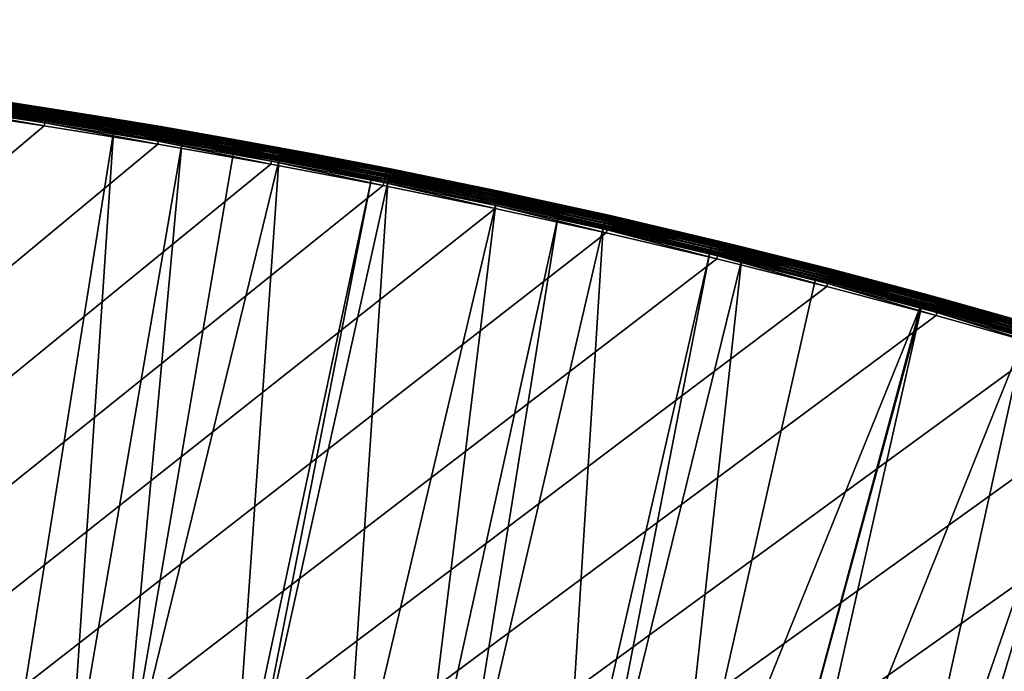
# Model space of a CAD drawing. Header units: inches. Extents: x 79 to 1679, y -392 to 1269.
# Tile 247 of 256: x 1035 to 1147, y 1193 to 1267. Entities that reach past the tile are written whole.
import ezdxf

# ---------------------------------------------------------------- set-up
doc = ezdxf.new("R2010")
doc.units = ezdxf.units.IN
doc.header["$MEASUREMENT"] = 0
doc.layers.get('0').update_dxf_attribs({"true_color": 0x9a9ae5})

msp = doc.modelspace()

# ---------------------------------------------------------------- meshes
at = {"color": 146, "true_color": 0x086e86}
mesh = msp.add_polyface(dxfattribs=at)
corners = [(1224.5, 1205.05, 1216.77), (1213.43, 1209.35, 1216.77), (80.75, 435.53, 1216.77), (1257.08, 1191.25, 1216.77), (1246.33, 1196, 1216.77), (1235.47, 1200.6, 1216.77), (99.23, 651.59, 1216.77), (96.93, 638.54, 1216.77), (878.76, 1266.99, 1216.77), (94.79, 625.41, 1216.77), (107.13, 690.31, 1216.77), (104.33, 677.48, 1216.77), (101.7, 664.57, 1216.77), (116.54, 728.35, 1216.77), (113.23, 715.75, 1216.77), (110.09, 703.07, 1216.77), (127.52, 765.69, 1216.77), (123.68, 753.32, 1216.77), (120.02, 740.88, 1216.77), (133.24, 782.97, 1216.77), (131.55, 777.98, 1216.77), (900.55, 1166.02, 1186.77), (228.87, 751.3, 1186.77), (231.28, 758.16, 1186.77), (235.1, 768.64, 1186.77), (239.06, 778.98, 1186.77), (243.15, 789.17, 1186.77), (187.41, 556.37, 1186.77), (188.97, 570.59, 1186.77), (190.7, 584.64, 1186.77), (192.6, 598.52, 1186.77), (247.37, 799.22, 1186.77), (251.72, 809.11, 1186.77), (256.21, 818.87, 1186.77), (194.69, 612.23, 1186.77), (196.95, 625.78, 1186.77), (199.39, 639.17, 1186.77), (260.82, 828.48, 1186.77), (265.57, 837.96, 1186.77), (202, 652.4, 1186.77), (204.79, 665.46, 1186.77), (207.76, 678.36, 1186.77), (210.9, 691.1, 1186.77), (214.23, 703.69, 1186.77), (217.72, 716.13, 1186.77), (221.4, 728.41, 1186.77), (225.26, 740.54, 1186.77)]
mesh.append_faces([[corners[k] for k in face] for face in [(0, 1, 2), (3, 4, 2), (2, 4, 5), (2, 5, 0), (6, 7, 8), (8, 7, 9), (10, 11, 8), (8, 11, 12), (8, 12, 6), (13, 14, 8), (8, 14, 15), (8, 15, 10), (16, 17, 8), (8, 17, 18), (8, 18, 13), (8, 19, 20), (8, 20, 16), (21, 22, 23), (23, 24, 21), (21, 24, 25), (21, 25, 26), (27, 28, 21), (21, 28, 29), (21, 29, 30), (26, 31, 21), (21, 31, 32), (21, 32, 33), (30, 34, 21), (21, 34, 35), (21, 35, 36), (33, 37, 21), (21, 37, 38), (36, 39, 21), (21, 39, 40), (21, 40, 41), (41, 42, 21), (21, 42, 43), (21, 43, 44), (44, 45, 21), (21, 45, 46), (21, 46, 22)]], dxfattribs={"color": 146})
mesh = msp.add_polyface(dxfattribs=at)
corners = [(892.37, 1266.91, 1216.77), (878.76, 1266.99, 1216.77), (80.8, 448.28, 1216.77), (905.92, 1266.66, 1216.77), (946.23, 1264.91, 1216.77), (932.85, 1265.66, 1216.77), (919.42, 1266.24, 1216.77), (985.98, 1261.66, 1216.77), (972.79, 1262.91, 1216.77), (959.54, 1263.99, 1216.77), (1025.16, 1256.92, 1216.77), (1012.17, 1258.67, 1216.77), (999.11, 1260.25, 1216.77), (1063.75, 1250.66, 1216.77), (1050.96, 1252.91, 1216.77), (1038.09, 1255, 1216.77), (1101.72, 1242.87, 1216.77), (1089.14, 1245.64, 1216.77), (1076.48, 1248.23, 1216.77), (1139.06, 1233.52, 1216.77), (1126.69, 1236.81, 1216.77), (1114.24, 1239.93, 1216.77), (1175.73, 1222.57, 1216.77), (1163.58, 1226.4, 1216.77), (1151.36, 1230.05, 1216.77), (1213.43, 1209.35, 1216.77), (1202.24, 1213.49, 1216.77), (80.75, 435.53, 1216.77), (1199.8, 1214.37, 1216.77), (1187.8, 1218.56, 1216.77), (464.72, 1057.88, 1186.77), (473.14, 1063.14, 1186.77), (316.34, 920.04, 1186.77), (478.49, 1066.38, 1186.77), (440.2, 1041.38, 1186.77), (448.25, 1047, 1186.77), (456.42, 1052.5, 1186.77), (900.55, 1166.02, 1186.77), (265.57, 837.96, 1186.77), (270.46, 847.31, 1186.77), (275.47, 856.51, 1186.77), (280.62, 865.59, 1186.77), (285.9, 874.53, 1186.77), (291.31, 883.35, 1186.77), (296.87, 892.04, 1186.77), (302.56, 900.6, 1186.77), (308.39, 909.04, 1186.77), (314.36, 917.36, 1186.77)]
mesh.append_faces([[corners[k] for k in face] for face in [(0, 1, 2), (0, 2, 3), (4, 5, 2), (2, 5, 6), (2, 6, 3), (7, 8, 2), (2, 8, 9), (2, 9, 4), (10, 11, 2), (2, 11, 12), (2, 12, 7), (13, 14, 2), (2, 14, 15), (2, 15, 10), (16, 17, 2), (2, 17, 18), (2, 18, 13), (19, 20, 2), (2, 20, 21), (2, 21, 16), (22, 23, 2), (2, 23, 24), (2, 24, 19), (25, 26, 27), (27, 26, 28), (2, 28, 29), (2, 29, 22), (30, 31, 32), (32, 31, 33), (34, 35, 32), (32, 35, 36), (32, 36, 30), (37, 38, 39), (39, 40, 37), (37, 40, 41), (37, 41, 42), (42, 43, 37), (37, 43, 44), (37, 44, 45), (45, 46, 37), (37, 46, 47), (37, 47, 32)]], dxfattribs={"color": 146})
mesh = msp.add_polyface(dxfattribs=at)
corners = [(955.51, 1189.23, 1190.18), (949.33, 1265.23, 1210.37), (963.3, 1264.22, 1210.37), (958.42, 1188.99, 1190.18), (964.42, 1264.13, 1210.37), (968.86, 1188.11, 1190.18), (977.21, 1263.03, 1210.37), (979.53, 1187.07, 1190.18), (987.21, 1262.04, 1210.37), (982.11, 1186.81, 1190.18), (991.07, 1261.66, 1210.37), (995.25, 1185.34, 1190.18), (1004.87, 1260.09, 1210.37), (1000.31, 1184.7, 1190.18), (1009.68, 1259.48, 1210.37), (1008.28, 1183.68, 1190.18), (1018.62, 1258.34, 1210.37), (1020.79, 1181.91, 1190.18), (1031.86, 1256.47, 1210.37), (1021.21, 1181.85, 1190.18), (1032.31, 1256.4, 1210.37), (1034.04, 1179.85, 1190.18), (1045.95, 1254.27, 1210.37), (1040.89, 1178.67, 1190.18), (954.86, 1180.74, 1188.29), (968.09, 1179.63, 1188.29), (981.22, 1178.34, 1188.29), (1046, 1254.58, 1210.48), (1032.36, 1256.71, 1210.48), (1046.04, 1254.86, 1210.64), (1032.4, 1256.99, 1210.64), (1046.08, 1255.11, 1210.85), (1046.12, 1255.33, 1211.09), (1032.44, 1257.24, 1210.85), (1046.15, 1255.5, 1211.36), (1032.47, 1257.46, 1211.09), (1051.17, 1254.18, 1216.3), (1038.33, 1256.51, 1216.06), (1038.29, 1256.27, 1216.3), (1051.12, 1253.9, 1216.5), (1038.25, 1255.99, 1216.5), (1051.07, 1253.59, 1216.65), (1038.2, 1255.68, 1216.65), (1051.01, 1253.26, 1216.74), (1038.15, 1255.34, 1216.74), (1025.26, 1257.59, 1216.65), (1050.96, 1252.91, 1216.77), (1038.09, 1255, 1216.77), (1025.21, 1257.26, 1216.74)]
mesh.append_faces([[corners[k] for k in face] for face in [(0, 1, 2), (0, 2, 3), (3, 2, 4), (3, 4, 5), (5, 4, 6), (5, 6, 7), (7, 6, 8), (7, 8, 9), (9, 8, 10), (9, 10, 11), (11, 10, 12), (11, 12, 13), (13, 12, 14), (13, 14, 15), (15, 14, 16), (15, 16, 17), (17, 16, 18), (17, 18, 19), (19, 18, 20), (19, 20, 21), (21, 20, 22), (21, 22, 23), (24, 0, 3), (3, 5, 25), (25, 5, 7), (7, 9, 26), (26, 9, 11), (27, 22, 20), (27, 20, 28), (29, 27, 28), (29, 28, 30), (31, 29, 30), (32, 31, 33), (34, 32, 35), (36, 37, 38), (39, 38, 40), (41, 40, 42), (43, 42, 44), (44, 42, 45), (46, 44, 47), (47, 44, 48)]], dxfattribs={"color": 146})
mesh = msp.add_polyface(dxfattribs=at)
corners = [(1044.13, 1256.05, 1214.77), (1044.13, 1256.06, 1212.31), (1038.4, 1256.98, 1214.77), (1032.53, 1257.87, 1212.31), (1025.44, 1258.9, 1214.77), (1019.15, 1259.76, 1212.31), (1032.53, 1257.84, 1211.98), (1046.18, 1255.71, 1211.98), (1032.36, 1256.71, 1210.48), (1032.31, 1256.4, 1210.37), (1031.86, 1256.47, 1210.37), (1018.66, 1258.65, 1210.48), (1018.81, 1259.78, 1211.98), (1032.4, 1256.99, 1210.64), (1046.08, 1255.11, 1210.85), (1032.44, 1257.24, 1210.85), (1018.7, 1258.93, 1210.64), (1046.12, 1255.33, 1211.09), (1032.47, 1257.46, 1211.09), (1018.73, 1259.18, 1210.85), (1046.15, 1255.5, 1211.36), (1032.5, 1257.63, 1211.36), (1018.76, 1259.4, 1211.09), (1046.17, 1255.63, 1211.66), (1032.52, 1257.76, 1211.66), (1018.79, 1259.58, 1211.36), (1018.8, 1259.71, 1211.66), (1038.4, 1256.95, 1215.12), (1025.44, 1258.87, 1215.12), (1038.38, 1256.86, 1215.46), (1025.43, 1258.78, 1215.46), (1038.36, 1256.71, 1215.77), (1025.41, 1258.63, 1215.77), (1038.33, 1256.51, 1216.06), (1025.38, 1258.43, 1216.06), (1038.29, 1256.27, 1216.3), (1025.34, 1258.19, 1216.3), (1038.25, 1255.99, 1216.5), (1025.3, 1257.91, 1216.5), (1038.2, 1255.68, 1216.65), (1025.26, 1257.59, 1216.65), (1038.15, 1255.34, 1216.74), (1025.21, 1257.26, 1216.74), (1038.09, 1255, 1216.77), (1025.16, 1256.92, 1216.77)]
mesh.append_faces([[corners[k] for k in face] for face in [(0, 1, 2), (2, 1, 3), (2, 3, 4), (4, 3, 5), (6, 1, 7), (8, 9, 10), (8, 10, 11), (12, 5, 6), (6, 5, 3), (6, 3, 1), (13, 8, 11), (14, 13, 15), (15, 13, 16), (17, 15, 18), (18, 15, 19), (20, 18, 21), (21, 18, 22), (23, 20, 21), (23, 21, 24), (24, 21, 25), (24, 25, 26), (7, 23, 24), (7, 24, 6), (6, 24, 26), (6, 26, 12), (0, 2, 27), (27, 2, 4), (27, 4, 28), (29, 27, 28), (29, 28, 30), (31, 29, 30), (31, 30, 32), (33, 31, 32), (33, 32, 34), (35, 33, 34), (35, 34, 36), (37, 35, 36), (37, 36, 38), (39, 37, 38), (39, 38, 40), (41, 40, 42), (43, 42, 44)]], dxfattribs={"color": 146})
mesh = msp.add_polyface(dxfattribs=at)
corners = [(1051.29, 1254.89, 1214.77), (1059.78, 1253.41, 1212.31), (1046.19, 1255.73, 1212.31), (1044.13, 1256.05, 1214.77), (1044.13, 1256.06, 1212.31), (1059.58, 1252.25, 1210.48), (1053.68, 1252.95, 1210.37), (1046, 1254.58, 1210.48), (1046.18, 1255.71, 1211.98), (1059.78, 1253.38, 1211.98), (1045.95, 1254.27, 1210.37), (1059.63, 1252.53, 1210.64), (1046.04, 1254.86, 1210.64), (1059.67, 1252.79, 1210.85), (1046.08, 1255.11, 1210.85), (1059.71, 1253, 1211.09), (1046.12, 1255.33, 1211.09), (1059.74, 1253.18, 1211.36), (1046.15, 1255.5, 1211.36), (1059.76, 1253.3, 1211.66), (1046.17, 1255.63, 1211.66), (1051.29, 1254.86, 1215.12), (1038.4, 1256.95, 1215.12), (1064.09, 1252.51, 1215.46), (1051.27, 1254.77, 1215.46), (1038.38, 1256.86, 1215.46), (1064.06, 1252.36, 1215.77), (1051.25, 1254.62, 1215.77), (1038.36, 1256.71, 1215.77), (1064.03, 1252.16, 1216.06), (1051.21, 1254.42, 1216.06), (1038.33, 1256.51, 1216.06), (1063.98, 1251.92, 1216.3), (1051.17, 1254.18, 1216.3), (1063.93, 1251.64, 1216.5), (1051.12, 1253.9, 1216.5), (1038.29, 1256.27, 1216.3), (1063.88, 1251.33, 1216.65), (1051.07, 1253.59, 1216.65), (1038.25, 1255.99, 1216.5), (1063.81, 1251, 1216.74), (1051.01, 1253.26, 1216.74), (1038.2, 1255.68, 1216.65), (1063.75, 1250.66, 1216.77), (1050.96, 1252.91, 1216.77), (1038.15, 1255.34, 1216.74)]
mesh.append_faces([[corners[k] for k in face] for face in [(0, 1, 2), (0, 2, 3), (3, 2, 4), (5, 6, 7), (8, 1, 9), (8, 4, 2), (8, 2, 1), (6, 10, 7), (11, 5, 7), (11, 7, 12), (13, 11, 12), (13, 12, 14), (15, 13, 14), (15, 14, 16), (17, 15, 16), (17, 16, 18), (19, 17, 18), (19, 18, 20), (9, 19, 20), (9, 20, 8), (21, 0, 3), (21, 3, 22), (23, 21, 24), (24, 21, 22), (24, 22, 25), (26, 24, 27), (27, 24, 25), (27, 25, 28), (29, 27, 30), (30, 27, 28), (30, 28, 31), (32, 30, 33), (33, 30, 31), (34, 33, 35), (35, 33, 36), (37, 35, 38), (38, 35, 39), (40, 38, 41), (41, 38, 42), (43, 41, 44), (44, 41, 45)]], dxfattribs={"color": 146})
mesh = msp.add_polyface(dxfattribs=at)
corners = [(1040.89, 1178.67, 1190.18), (1045.95, 1254.27, 1210.37), (1053.68, 1252.95, 1210.37), (1046.76, 1177.67, 1190.18), (1059.52, 1251.95, 1210.37), (1064.67, 1251.02, 1210.37), (1059.38, 1175.31, 1190.18), (1075.13, 1249.01, 1210.37), (1060.63, 1175.06, 1190.18), (1076.99, 1248.66, 1210.37), (1071.88, 1172.78, 1190.18), (1089.22, 1246.15, 1210.37), (1080, 1171.01, 1190.18), (1096.24, 1244.6, 1210.37), (1084.28, 1170.07, 1190.18), (1101.37, 1243.48, 1210.37), (1096.57, 1167.19, 1190.18), (1113.43, 1240.65, 1210.37), (1099.04, 1166.57, 1190.18), (1117.04, 1239.76, 1210.37), (1108.75, 1164.13, 1190.18), (1125.41, 1237.67, 1210.37), (1137.29, 1234.54, 1210.37), (1117.64, 1161.75, 1190.18), (1045.26, 1169.28, 1188.29), (1057.75, 1166.95, 1188.29), (1125.48, 1237.97, 1210.48), (1113.5, 1240.95, 1210.48), (1125.55, 1238.25, 1210.64), (1125.62, 1238.5, 1210.85), (1113.57, 1241.23, 1210.64), (1125.67, 1238.71, 1211.09), (1113.63, 1241.48, 1210.85), (1125.71, 1238.88, 1211.36), (1113.68, 1241.69, 1211.09), (1127.16, 1238.63, 1215.46), (1127.18, 1238.72, 1215.12), (1114.71, 1241.84, 1215.12), (1127.12, 1238.49, 1215.77), (1114.68, 1241.75, 1215.46), (1127.07, 1238.29, 1216.06), (1114.65, 1241.61, 1215.77), (1127.01, 1238.05, 1216.3), (1114.6, 1241.41, 1216.06), (1126.94, 1237.78, 1216.5), (1114.54, 1241.17, 1216.3), (1126.86, 1237.47, 1216.65), (1114.48, 1240.9, 1216.5), (1114.4, 1240.59, 1216.65), (1126.77, 1237.15, 1216.74), (1114.32, 1240.26, 1216.74), (1126.69, 1236.81, 1216.77), (1114.24, 1239.93, 1216.77)]
mesh.append_faces([[corners[k] for k in face] for face in [(0, 1, 2), (0, 2, 3), (2, 4, 3), (3, 4, 5), (3, 5, 6), (6, 5, 7), (6, 7, 8), (8, 7, 9), (8, 9, 10), (10, 9, 11), (10, 11, 12), (12, 11, 13), (12, 13, 14), (14, 13, 15), (14, 15, 16), (16, 15, 17), (16, 17, 18), (18, 17, 19), (18, 19, 20), (19, 21, 20), (20, 22, 23), (0, 3, 24), (24, 3, 6), (25, 6, 8), (26, 21, 19), (26, 19, 27), (28, 26, 27), (29, 28, 30), (31, 29, 32), (33, 31, 34), (35, 36, 37), (38, 35, 39), (40, 38, 41), (42, 40, 43), (44, 42, 45), (46, 44, 47), (46, 47, 48), (49, 46, 48), (49, 48, 50), (51, 49, 50), (51, 50, 52)]], dxfattribs={"color": 146})
mesh = msp.add_polyface(dxfattribs=at)
corners = [(1064.11, 1252.62, 1214.77), (1059.78, 1253.41, 1212.31), (1051.29, 1254.89, 1214.77), (1068.69, 1251.75, 1214.77), (1068.69, 1251.76, 1212.31), (1064.94, 1252.47, 1212.31), (1075.13, 1249.01, 1210.37), (1064.67, 1251.02, 1210.37), (1064.72, 1251.32, 1210.48), (1059.52, 1251.95, 1210.37), (1059.58, 1252.25, 1210.48), (1053.68, 1252.95, 1210.37), (1059.78, 1253.38, 1211.98), (1064.93, 1252.45, 1211.98), (1064.77, 1251.6, 1210.64), (1059.63, 1252.53, 1210.64), (1064.82, 1251.85, 1210.85), (1059.67, 1252.79, 1210.85), (1064.86, 1252.07, 1211.09), (1059.71, 1253, 1211.09), (1064.89, 1252.24, 1211.36), (1059.74, 1253.18, 1211.36), (1064.92, 1252.37, 1211.66), (1059.76, 1253.3, 1211.66), (1064.11, 1252.6, 1215.12), (1051.29, 1254.86, 1215.12), (1064.09, 1252.51, 1215.46), (1076.82, 1249.93, 1215.77), (1064.06, 1252.36, 1215.77), (1051.27, 1254.77, 1215.46), (1076.78, 1249.74, 1216.06), (1064.03, 1252.16, 1216.06), (1051.25, 1254.62, 1215.77), (1076.73, 1249.49, 1216.3), (1063.98, 1251.92, 1216.3), (1051.21, 1254.42, 1216.06), (1076.67, 1249.21, 1216.5), (1063.93, 1251.64, 1216.5), (1051.17, 1254.18, 1216.3), (1076.61, 1248.9, 1216.65), (1063.88, 1251.33, 1216.65), (1051.12, 1253.9, 1216.5), (1076.55, 1248.57, 1216.74), (1063.81, 1251, 1216.74), (1051.07, 1253.59, 1216.65), (1076.48, 1248.23, 1216.77), (1063.75, 1250.66, 1216.77), (1051.01, 1253.26, 1216.74)]
mesh.append_faces([[corners[k] for k in face] for face in [(0, 1, 2), (3, 4, 0), (0, 4, 5), (0, 5, 1), (6, 7, 8), (8, 7, 9), (8, 9, 10), (10, 9, 11), (12, 1, 5), (12, 5, 13), (13, 5, 4), (14, 8, 10), (14, 10, 15), (16, 14, 15), (16, 15, 17), (18, 16, 17), (18, 17, 19), (20, 18, 19), (20, 19, 21), (22, 20, 21), (22, 21, 23), (13, 22, 23), (13, 23, 12), (3, 0, 24), (24, 0, 2), (24, 2, 25), (26, 24, 25), (27, 26, 28), (28, 26, 29), (30, 28, 31), (31, 28, 32), (33, 31, 34), (34, 31, 35), (36, 34, 37), (37, 34, 38), (39, 37, 40), (40, 37, 41), (42, 40, 43), (43, 40, 44), (45, 43, 46), (46, 43, 47)]], dxfattribs={"color": 146})
mesh = msp.add_polyface(dxfattribs=at)
corners = [(1076.87, 1250.19, 1214.77), (1077.28, 1250.11, 1212.31), (1068.69, 1251.75, 1214.77), (1068.69, 1251.76, 1212.31), (1089.29, 1246.45, 1210.48), (1076.99, 1248.66, 1210.37), (1077.05, 1248.96, 1210.48), (1075.13, 1249.01, 1210.37), (1064.72, 1251.32, 1210.48), (1064.93, 1252.45, 1211.98), (1077.27, 1250.09, 1211.98), (1089.34, 1246.73, 1210.64), (1077.1, 1249.24, 1210.64), (1064.77, 1251.6, 1210.64), (1089.4, 1246.98, 1210.85), (1077.15, 1249.49, 1210.85), (1064.82, 1251.85, 1210.85), (1077.19, 1249.71, 1211.09), (1064.86, 1252.07, 1211.09), (1077.23, 1249.88, 1211.36), (1064.89, 1252.24, 1211.36), (1077.25, 1250.01, 1211.66), (1064.92, 1252.37, 1211.66), (1089.55, 1247.56, 1215.12), (1076.86, 1250.16, 1215.12), (1064.11, 1252.6, 1215.12), (1089.53, 1247.47, 1215.46), (1076.84, 1250.08, 1215.46), (1064.09, 1252.51, 1215.46), (1089.5, 1247.33, 1215.77), (1076.82, 1249.93, 1215.77), (1089.46, 1247.13, 1216.06), (1076.78, 1249.74, 1216.06), (1064.06, 1252.36, 1215.77), (1089.4, 1246.89, 1216.3), (1076.73, 1249.49, 1216.3), (1064.03, 1252.16, 1216.06), (1089.34, 1246.61, 1216.5), (1076.67, 1249.21, 1216.5), (1063.98, 1251.92, 1216.3), (1089.28, 1246.3, 1216.65), (1076.61, 1248.9, 1216.65), (1063.93, 1251.64, 1216.5), (1089.21, 1245.98, 1216.74), (1076.55, 1248.57, 1216.74), (1063.88, 1251.33, 1216.65), (1089.14, 1245.64, 1216.77), (1076.48, 1248.23, 1216.77), (1063.81, 1251, 1216.74)]
mesh.append_faces([[corners[k] for k in face] for face in [(0, 1, 2), (2, 1, 3), (4, 5, 6), (6, 5, 7), (6, 7, 8), (9, 3, 10), (10, 3, 1), (11, 6, 12), (12, 6, 8), (12, 8, 13), (14, 12, 15), (15, 12, 13), (15, 13, 16), (17, 15, 16), (17, 16, 18), (19, 17, 18), (19, 18, 20), (21, 19, 20), (21, 20, 22), (10, 21, 22), (10, 22, 9), (23, 0, 24), (24, 0, 2), (24, 2, 25), (26, 24, 27), (27, 24, 25), (27, 25, 28), (29, 27, 30), (30, 27, 28), (31, 30, 32), (32, 30, 33), (34, 32, 35), (35, 32, 36), (37, 35, 38), (38, 35, 39), (40, 38, 41), (41, 38, 42), (43, 41, 44), (44, 41, 45), (46, 44, 47), (47, 44, 48)]], dxfattribs={"color": 146})
mesh = msp.add_polyface(dxfattribs=at)
corners = [(1092.8, 1246.88, 1214.77), (1101.7, 1244.92, 1212.31), (1092.8, 1246.88, 1212.31), (1089.55, 1247.59, 1214.77), (1089.53, 1247.6, 1212.31), (1076.87, 1250.19, 1214.77), (1077.28, 1250.11, 1212.31), (1077.27, 1250.09, 1211.98), (1089.52, 1247.57, 1211.98), (1101.69, 1244.9, 1211.98), (1089.29, 1246.45, 1210.48), (1089.22, 1246.15, 1210.37), (1076.99, 1248.66, 1210.37), (1101.5, 1244.06, 1210.64), (1089.34, 1246.73, 1210.64), (1077.05, 1248.96, 1210.48), (1101.56, 1244.31, 1210.85), (1089.4, 1246.98, 1210.85), (1077.1, 1249.24, 1210.64), (1101.61, 1244.52, 1211.09), (1089.44, 1247.19, 1211.09), (1077.15, 1249.49, 1210.85), (1077.19, 1249.71, 1211.09), (1101.65, 1244.69, 1211.36), (1089.48, 1247.37, 1211.36), (1077.23, 1249.88, 1211.36), (1101.67, 1244.82, 1211.66), (1089.51, 1247.49, 1211.66), (1077.25, 1250.01, 1211.66), (1102.16, 1244.79, 1215.12), (1089.55, 1247.56, 1215.12), (1102.14, 1244.7, 1215.46), (1089.53, 1247.47, 1215.46), (1076.86, 1250.16, 1215.12), (1102.11, 1244.56, 1215.77), (1089.5, 1247.33, 1215.77), (1076.84, 1250.08, 1215.46), (1102.06, 1244.36, 1216.06), (1089.46, 1247.13, 1216.06), (1076.82, 1249.93, 1215.77), (1102.01, 1244.12, 1216.3), (1089.4, 1246.89, 1216.3), (1076.78, 1249.74, 1216.06), (1101.95, 1243.84, 1216.5), (1089.34, 1246.61, 1216.5), (1076.73, 1249.49, 1216.3), (1089.28, 1246.3, 1216.65), (1076.67, 1249.21, 1216.5), (1089.21, 1245.98, 1216.74), (1076.61, 1248.9, 1216.65), (1089.14, 1245.64, 1216.77), (1076.55, 1248.57, 1216.74)]
mesh.append_faces([[corners[k] for k in face] for face in [(0, 1, 2), (0, 2, 3), (3, 2, 4), (3, 4, 5), (5, 4, 6), (7, 4, 8), (8, 4, 2), (8, 2, 9), (10, 11, 12), (7, 6, 4), (13, 10, 14), (14, 10, 15), (16, 14, 17), (17, 14, 18), (19, 17, 20), (20, 17, 21), (20, 21, 22), (23, 20, 24), (24, 20, 22), (24, 22, 25), (26, 24, 27), (27, 24, 25), (27, 25, 28), (9, 27, 8), (8, 27, 28), (8, 28, 7), (29, 0, 30), (0, 3, 30), (30, 3, 5), (31, 30, 32), (32, 30, 33), (34, 32, 35), (35, 32, 36), (37, 35, 38), (38, 35, 39), (40, 38, 41), (41, 38, 42), (43, 41, 44), (44, 41, 45), (46, 44, 47), (48, 46, 49), (50, 48, 51)]], dxfattribs={"color": 146})
mesh = msp.add_polyface(dxfattribs=at)
corners = [(1102.17, 1244.82, 1214.77), (1113.78, 1242.09, 1212.31), (1101.7, 1244.92, 1212.31), (1092.8, 1246.88, 1214.77), (1113.5, 1240.95, 1210.48), (1101.37, 1243.48, 1210.37), (1101.44, 1243.78, 1210.48), (1096.24, 1244.6, 1210.37), (1089.29, 1246.45, 1210.48), (1101.69, 1244.9, 1211.98), (1092.8, 1246.88, 1212.31), (1089.22, 1246.15, 1210.37), (1113.57, 1241.23, 1210.64), (1101.5, 1244.06, 1210.64), (1113.63, 1241.48, 1210.85), (1101.56, 1244.31, 1210.85), (1089.34, 1246.73, 1210.64), (1113.68, 1241.69, 1211.09), (1101.61, 1244.52, 1211.09), (1089.4, 1246.98, 1210.85), (1113.72, 1241.87, 1211.36), (1101.65, 1244.69, 1211.36), (1089.44, 1247.19, 1211.09), (1113.75, 1241.99, 1211.66), (1101.67, 1244.82, 1211.66), (1089.48, 1247.37, 1211.36), (1113.77, 1242.07, 1211.98), (1089.51, 1247.49, 1211.66), (1114.71, 1241.84, 1215.12), (1102.16, 1244.79, 1215.12), (1114.68, 1241.75, 1215.46), (1102.14, 1244.7, 1215.46), (1089.55, 1247.56, 1215.12), (1114.65, 1241.61, 1215.77), (1102.11, 1244.56, 1215.77), (1089.53, 1247.47, 1215.46), (1114.6, 1241.41, 1216.06), (1102.06, 1244.36, 1216.06), (1089.5, 1247.33, 1215.77), (1114.54, 1241.17, 1216.3), (1102.01, 1244.12, 1216.3), (1089.46, 1247.13, 1216.06), (1114.48, 1240.9, 1216.5), (1101.95, 1243.84, 1216.5), (1089.4, 1246.89, 1216.3), (1114.4, 1240.59, 1216.65), (1101.88, 1243.53, 1216.65), (1089.34, 1246.61, 1216.5), (1089.28, 1246.3, 1216.65), (1114.32, 1240.26, 1216.74), (1101.8, 1243.21, 1216.74), (1089.21, 1245.98, 1216.74), (1114.24, 1239.93, 1216.77), (1101.72, 1242.87, 1216.77), (1089.14, 1245.64, 1216.77)]
mesh.append_faces([[corners[k] for k in face] for face in [(0, 1, 2), (0, 2, 3), (4, 5, 6), (6, 5, 7), (6, 7, 8), (9, 10, 2), (9, 2, 1), (7, 11, 8), (12, 6, 13), (13, 6, 8), (14, 13, 15), (15, 13, 16), (17, 15, 18), (18, 15, 19), (20, 18, 21), (21, 18, 22), (23, 21, 24), (24, 21, 25), (26, 24, 9), (9, 24, 27), (28, 0, 29), (29, 0, 3), (30, 29, 31), (31, 29, 32), (33, 31, 34), (34, 31, 35), (36, 34, 37), (37, 34, 38), (39, 37, 40), (40, 37, 41), (42, 40, 43), (43, 40, 44), (45, 43, 46), (46, 43, 47), (46, 47, 48), (49, 46, 50), (50, 46, 48), (50, 48, 51), (52, 50, 53), (53, 50, 51), (53, 51, 54)]], dxfattribs={"color": 146})
mesh = msp.add_polyface(dxfattribs=at)
corners = [(1127.19, 1238.75, 1214.77), (1125.77, 1239.11, 1212.31), (1116.45, 1241.43, 1214.77), (1116.45, 1241.43, 1212.31), (1114.71, 1241.87, 1214.77), (1113.78, 1242.09, 1212.31), (1102.17, 1244.82, 1214.77), (1101.69, 1244.9, 1211.98), (1113.77, 1242.07, 1211.98), (1125.77, 1239.08, 1211.98), (1117.04, 1239.76, 1210.37), (1113.43, 1240.65, 1210.37), (1113.5, 1240.95, 1210.48), (1101.37, 1243.48, 1210.37), (1125.55, 1238.25, 1210.64), (1113.57, 1241.23, 1210.64), (1101.44, 1243.78, 1210.48), (1125.62, 1238.5, 1210.85), (1113.63, 1241.48, 1210.85), (1101.5, 1244.06, 1210.64), (1125.67, 1238.71, 1211.09), (1113.68, 1241.69, 1211.09), (1101.56, 1244.31, 1210.85), (1125.71, 1238.88, 1211.36), (1113.72, 1241.87, 1211.36), (1101.61, 1244.52, 1211.09), (1125.75, 1239.01, 1211.66), (1113.75, 1241.99, 1211.66), (1101.65, 1244.69, 1211.36), (1101.67, 1244.82, 1211.66), (1127.18, 1238.72, 1215.12), (1114.71, 1241.84, 1215.12), (1127.16, 1238.63, 1215.46), (1114.68, 1241.75, 1215.46), (1102.16, 1244.79, 1215.12), (1127.12, 1238.49, 1215.77), (1114.65, 1241.61, 1215.77), (1102.14, 1244.7, 1215.46), (1127.07, 1238.29, 1216.06), (1114.6, 1241.41, 1216.06), (1102.11, 1244.56, 1215.77), (1127.01, 1238.05, 1216.3), (1114.54, 1241.17, 1216.3), (1102.06, 1244.36, 1216.06), (1126.94, 1237.78, 1216.5), (1114.48, 1240.9, 1216.5), (1102.01, 1244.12, 1216.3), (1114.4, 1240.59, 1216.65), (1101.95, 1243.84, 1216.5), (1114.32, 1240.26, 1216.74), (1101.88, 1243.53, 1216.65), (1114.24, 1239.93, 1216.77), (1101.8, 1243.21, 1216.74)]
mesh.append_faces([[corners[k] for k in face] for face in [(0, 1, 2), (2, 1, 3), (2, 3, 4), (4, 3, 5), (4, 5, 6), (7, 5, 8), (8, 5, 3), (8, 3, 9), (9, 3, 1), (10, 11, 12), (12, 11, 13), (14, 12, 15), (15, 12, 16), (17, 15, 18), (18, 15, 19), (20, 18, 21), (21, 18, 22), (23, 21, 24), (24, 21, 25), (26, 23, 24), (26, 24, 27), (27, 24, 28), (9, 26, 27), (9, 27, 8), (8, 27, 29), (30, 2, 31), (2, 4, 31), (31, 4, 6), (32, 31, 33), (33, 31, 34), (35, 33, 36), (36, 33, 37), (38, 36, 39), (39, 36, 40), (41, 39, 42), (42, 39, 43), (44, 42, 45), (45, 42, 46), (47, 45, 48), (49, 47, 50), (51, 49, 52)]], dxfattribs={"color": 146})
mesh = msp.add_polyface(dxfattribs=at)
corners = [(1139.59, 1235.45, 1214.77), (1139.63, 1235.42, 1212.31), (1137.68, 1235.97, 1212.31), (1127.19, 1238.75, 1214.77), (1125.77, 1239.11, 1212.31), (1125.77, 1239.08, 1211.98), (1137.67, 1235.94, 1211.98), (1137.4, 1234.51, 1210.37), (1137.29, 1234.54, 1210.37), (1137.37, 1234.83, 1210.48), (1125.41, 1237.67, 1210.37), (1125.48, 1237.97, 1210.48), (1137.45, 1235.11, 1210.64), (1125.55, 1238.25, 1210.64), (1137.51, 1235.36, 1210.85), (1125.62, 1238.5, 1210.85), (1137.57, 1235.57, 1211.09), (1125.67, 1238.71, 1211.09), (1137.62, 1235.74, 1211.36), (1125.71, 1238.88, 1211.36), (1137.65, 1235.86, 1211.66), (1125.75, 1239.01, 1211.66), (1139.63, 1235.43, 1214.77), (1139.58, 1235.42, 1215.12), (1127.18, 1238.72, 1215.12), (1116.45, 1241.43, 1214.77), (1139.56, 1235.33, 1215.46), (1127.16, 1238.63, 1215.46), (1139.52, 1235.19, 1215.77), (1127.12, 1238.49, 1215.77), (1139.46, 1234.99, 1216.06), (1127.07, 1238.29, 1216.06), (1139.4, 1234.76, 1216.3), (1127.01, 1238.05, 1216.3), (1139.32, 1234.48, 1216.5), (1126.94, 1237.78, 1216.5), (1139.24, 1234.18, 1216.65), (1126.86, 1237.47, 1216.65), (1139.15, 1233.85, 1216.74), (1126.77, 1237.15, 1216.74), (1139.06, 1233.52, 1216.77), (1126.69, 1236.81, 1216.77)]
mesh.append_faces([[corners[k] for k in face] for face in [(0, 1, 2), (0, 2, 3), (3, 2, 4), (5, 2, 6), (6, 2, 1), (7, 8, 9), (9, 8, 10), (9, 10, 11), (5, 4, 2), (12, 9, 11), (12, 11, 13), (14, 12, 13), (14, 13, 15), (16, 14, 15), (16, 15, 17), (18, 16, 17), (18, 17, 19), (20, 18, 19), (20, 19, 21), (6, 20, 21), (6, 21, 5), (22, 0, 23), (23, 0, 3), (23, 3, 24), (24, 3, 25), (26, 23, 24), (26, 24, 27), (28, 26, 27), (28, 27, 29), (30, 28, 29), (30, 29, 31), (32, 30, 31), (32, 31, 33), (34, 32, 33), (34, 33, 35), (36, 34, 35), (36, 35, 37), (38, 36, 37), (38, 37, 39), (40, 38, 39), (40, 39, 41)]], dxfattribs={"color": 146})
mesh = msp.add_polyface(dxfattribs=at)
corners = [(1108.75, 1164.13, 1190.18), (1125.41, 1237.67, 1210.37), (1137.29, 1234.54, 1210.37), (1117.64, 1161.75, 1190.18), (1137.4, 1234.51, 1210.37), (1120.82, 1160.9, 1190.18), (1149.09, 1231.24, 1210.37), (1132.78, 1157.49, 1190.18), (1157.43, 1228.78, 1210.37), (1135.9, 1156.55, 1190.18), (1160.8, 1227.79, 1210.37), (1144.63, 1153.91, 1190.18), (1172.42, 1224.18, 1210.37), (1153.73, 1151, 1190.18), (1177.04, 1222.67, 1210.37), (1156.36, 1150.16, 1190.18), (1183.94, 1220.41, 1210.37), (1167.98, 1146.22, 1190.18), (1195.38, 1216.49, 1210.37), (1171.26, 1145.05, 1190.18), (1196.36, 1216.13, 1210.37), (1179.49, 1142.11, 1190.18), (1206.73, 1212.4, 1210.37), (1188.5, 1138.72, 1190.18), (1215.4, 1209.13, 1210.37), (1190.88, 1137.83, 1190.18), (1118.56, 1152.69, 1188.29), (1130.38, 1149.32, 1188.29), (1142.1, 1145.78, 1188.29), (1153.7, 1142.07, 1188.29), (1195.48, 1216.78, 1210.48), (1206.83, 1212.69, 1210.48), (1202.68, 1214.7, 1216.3), (1202.77, 1214.93, 1216.06), (1200.32, 1215.81, 1216.06), (1202.58, 1214.43, 1216.5), (1200.23, 1215.58, 1216.3), (1200.14, 1215.31, 1216.5), (1202.48, 1214.13, 1216.65), (1200.03, 1215.01, 1216.65), (1202.36, 1213.82, 1216.74), (1199.92, 1214.7, 1216.74), (1202.24, 1213.49, 1216.77), (1199.8, 1214.37, 1216.77)]
mesh.append_faces([[corners[k] for k in face] for face in [(0, 1, 2), (3, 2, 4), (3, 4, 5), (5, 4, 6), (5, 6, 7), (7, 6, 8), (7, 8, 9), (9, 8, 10), (9, 10, 11), (11, 10, 12), (11, 12, 13), (13, 12, 14), (13, 14, 15), (15, 14, 16), (15, 16, 17), (17, 16, 18), (17, 18, 19), (19, 18, 20), (19, 20, 21), (21, 20, 22), (21, 22, 23), (23, 24, 25), (26, 5, 7), (26, 7, 27), (27, 7, 9), (27, 9, 28), (9, 11, 28), (28, 11, 13), (28, 13, 29), (13, 15, 29), (29, 15, 17), (20, 30, 31), (32, 33, 34), (35, 32, 36), (35, 36, 37), (38, 35, 37), (38, 37, 39), (40, 38, 39), (40, 39, 41), (42, 40, 41), (42, 41, 43)]], dxfattribs={"color": 146})
mesh = msp.add_polyface(dxfattribs=at)
corners = [(1151.92, 1231.97, 1214.77), (1149.5, 1232.67, 1212.31), (1139.63, 1235.43, 1214.77), (1139.63, 1235.42, 1212.31), (1139.59, 1235.45, 1214.77), (1157.43, 1228.78, 1210.37), (1149.09, 1231.24, 1210.37), (1149.17, 1231.54, 1210.48), (1137.4, 1234.51, 1210.37), (1137.37, 1234.83, 1210.48), (1137.67, 1235.94, 1211.98), (1149.49, 1232.64, 1211.98), (1160.97, 1228.36, 1210.64), (1149.25, 1231.81, 1210.64), (1137.45, 1235.11, 1210.64), (1161.04, 1228.6, 1210.85), (1149.32, 1232.06, 1210.85), (1137.51, 1235.36, 1210.85), (1161.11, 1228.81, 1211.09), (1149.38, 1232.27, 1211.09), (1137.57, 1235.57, 1211.09), (1149.43, 1232.44, 1211.36), (1137.62, 1235.74, 1211.36), (1149.47, 1232.56, 1211.66), (1137.65, 1235.86, 1211.66), (1151.91, 1231.94, 1215.12), (1139.58, 1235.42, 1215.12), (1151.88, 1231.85, 1215.46), (1139.56, 1235.33, 1215.46), (1151.84, 1231.71, 1215.77), (1139.52, 1235.19, 1215.77), (1151.78, 1231.52, 1216.06), (1139.46, 1234.99, 1216.06), (1151.72, 1231.28, 1216.3), (1139.4, 1234.76, 1216.3), (1151.64, 1231.01, 1216.5), (1139.32, 1234.48, 1216.5), (1151.55, 1230.71, 1216.65), (1139.24, 1234.18, 1216.65), (1151.45, 1230.38, 1216.74), (1139.15, 1233.85, 1216.74), (1151.36, 1230.05, 1216.77), (1139.06, 1233.52, 1216.77)]
mesh.append_faces([[corners[k] for k in face] for face in [(0, 1, 2), (2, 1, 3), (2, 3, 4), (5, 6, 7), (7, 6, 8), (7, 8, 9), (10, 3, 11), (11, 3, 1), (12, 7, 13), (13, 7, 9), (13, 9, 14), (15, 13, 16), (16, 13, 14), (16, 14, 17), (18, 16, 19), (19, 16, 17), (19, 17, 20), (21, 19, 20), (21, 20, 22), (23, 21, 22), (23, 22, 24), (11, 23, 24), (11, 24, 10), (25, 0, 2), (25, 2, 26), (27, 25, 26), (27, 26, 28), (29, 27, 28), (29, 28, 30), (31, 29, 30), (31, 30, 32), (33, 31, 32), (33, 32, 34), (35, 33, 34), (35, 34, 36), (37, 35, 36), (37, 36, 38), (39, 37, 38), (39, 38, 40), (41, 39, 40), (41, 40, 42)]], dxfattribs={"color": 146})
mesh = msp.add_polyface(dxfattribs=at)
corners = [(80.75, 435.53, 1216.77), (1199.8, 1214.37, 1216.77), (80.8, 448.28, 1216.77), (900.55, 1166.02, 1186.77), (198.6, 242.11, 1186.77), (197.49, 248.24, 1186.77), (181.91, 407.54, 1186.77), (181.62, 421.38, 1186.77), (205.26, 209.53, 1186.77), (202.92, 220.3, 1186.77), (200.7, 231.16, 1186.77), (183.69, 366.55, 1186.77), (182.94, 380.13, 1186.77), (182.35, 393.8, 1186.77), (213.05, 177.79, 1186.77), (210.33, 188.28, 1186.77), (207.73, 198.86, 1186.77), (181.48, 435.69, 1186.77), (181.58, 451.99, 1186.77), (181.87, 467.43, 1186.77), (186.85, 326.33, 1186.77), (185.64, 339.65, 1186.77), (184.58, 353.06, 1186.77), (221.96, 146.9, 1186.77), (218.86, 157.1, 1186.77), (215.89, 167.39, 1186.77), (182.34, 482.69, 1186.77), (182.99, 497.78, 1186.77), (183.83, 512.69, 1186.77), (191.43, 286.9, 1186.77), (189.74, 299.95, 1186.77), (188.21, 313.1, 1186.77), (232.02, 116.86, 1186.77), (228.54, 126.78, 1186.77), (225.19, 136.79, 1186.77), (184.84, 527.42, 1186.77), (186.04, 541.98, 1186.77), (187.41, 556.37, 1186.77), (195.3, 261.04, 1186.77), (193.28, 273.93, 1186.77), (243.25, 87.69, 1186.77), (239.38, 97.32, 1186.77), (235.64, 107.04, 1186.77), (251.4, 68.73, 1186.77), (247.26, 78.17, 1186.77)]
mesh.append_faces([[corners[k] for k in face] for face in [(0, 1, 2), (3, 4, 5), (6, 7, 3), (8, 9, 3), (3, 9, 10), (3, 10, 4), (11, 12, 3), (3, 12, 13), (3, 13, 6), (14, 15, 3), (3, 15, 16), (3, 16, 8), (7, 17, 3), (3, 17, 18), (3, 18, 19), (20, 21, 3), (3, 21, 22), (3, 22, 11), (23, 24, 3), (3, 24, 25), (3, 25, 14), (19, 26, 3), (3, 26, 27), (3, 27, 28), (29, 30, 3), (3, 30, 31), (3, 31, 20), (32, 33, 3), (3, 33, 34), (3, 34, 23), (28, 35, 3), (3, 35, 36), (3, 36, 37), (5, 38, 3), (3, 38, 39), (3, 39, 29), (40, 41, 3), (3, 41, 42), (3, 42, 32), (3, 43, 44), (3, 44, 40)]], dxfattribs={"color": 146})

doc.saveas('drawing.dxf')
